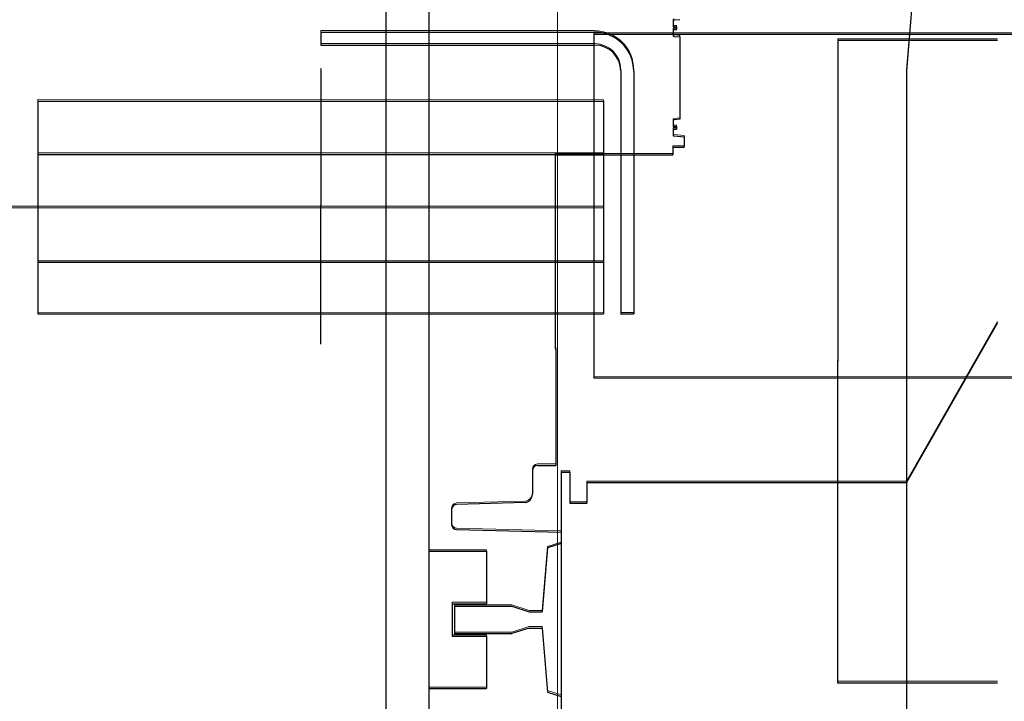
# Model space of a CAD drawing. Header units: millimetres. Extents: x -8642 to 28269, y -6609 to 3701.
# Tile 31 of 256: x -1281 to -1224, y -4978 to -4939. Entities that reach past the tile are written whole.
import ezdxf

# ---------------------------------------------------------------- set-up
doc = ezdxf.new("R2010")
doc.units = ezdxf.units.MM
doc.header["$LTSCALE"] = 1000
doc.header["$MEASUREMENT"] = 0
doc.linetypes.add('rzut 1 pietra$0$ArchiTECH.PC Solid Line Type', pattern=[0])
doc.linetypes.add('SUFIT_1 PIETRO$0$ArchiTECH.PC Solid Line Type', pattern=[0])
doc.layers.add('IS_ARCH', color=254, linetype='Continuous', lineweight=18)
doc.layers.add('SUFIT_1 PIETRO$0$INWENTARYZACJA', color=254, linetype='Continuous')

msp = doc.modelspace()

# ---------------------------------------------------------------- linework, layer by layer
at = {"layer": 'IS_ARCH', "linetype": 'rzut 1 pietra$0$ArchiTECH.PC Solid Line Type'}
for p, q in [((-1249.716, -5414.68), (-1249.716, -4522.467)), ((-1259.702, -4868.444), (-1259.723, -5078.444)), ((-1259.702, -4868.444), (-1259.723, -5078.444)), ((-1259.702, -4868.444), (-1259.723, -5078.444)), ((-1257.202, -4868.445), (-1257.223, -5080.945)), ((-1257.202, -4868.445), (-1257.223, -5080.945)), ((-1257.202, -4868.445), (-1257.223, -5080.945)), ((-1228.806, -4934.198), (-1229.407, -4941.478)), ((-1228.806, -4934.198), (-1229.407, -4941.478)), ((-1228.806, -4934.198), (-1229.407, -4941.478)), ((-1242.996, -4938.588), (-1242.996, -4938.919)), ((-1242.996, -4938.588), (-1242.996, -4938.919)), ((-1242.996, -4938.588), (-1242.996, -4938.919)), ((-1263.509, -4939.218), (-1247.581, -4939.219)), ((-1263.509, -4939.218), (-1263.509, -4939.978)), ((-1263.509, -4939.218), (-1247.581, -4939.219)), ((-1263.509, -4939.218), (-1263.509, -4939.978)), ((-1263.509, -4939.218), (-1263.509, -4939.978)), ((-1263.509, -4939.218), (-1247.581, -4939.219)), ((-1242.996, -4938.919), (-1242.796, -4938.919)), ((-1242.996, -4938.919), (-1242.796, -4938.919)), ((-1242.996, -4938.919), (-1242.796, -4938.919)), ((-1242.996, -4939.079), (-1242.796, -4939.079)), ((-1242.996, -4939.079), (-1242.996, -4939.41)), ((-1242.996, -4939.079), (-1242.796, -4939.079)), ((-1242.996, -4939.079), (-1242.996, -4939.41)), ((-1242.996, -4939.079), (-1242.996, -4939.41)), ((-1242.996, -4939.079), (-1242.796, -4939.079)), ((-1242.796, -4938.919), (-1242.796, -4939.079)), ((-1242.796, -4938.919), (-1242.796, -4939.079)), ((-1242.796, -4938.919), (-1242.796, -4939.079)), ((-1247.609, -4939.346), (-1247.611, -4959.346)), ((-1247.609, -4939.346), (-1247.611, -4959.346)), ((-1247.609, -4939.346), (-1247.611, -4959.346)), ((-1247.609, -4939.346), (-1223.109, -4939.348)), ((-1247.609, -4939.346), (-1223.109, -4939.348)), ((-1247.609, -4939.346), (-1223.109, -4939.348)), ((-1242.936, -4939.47), (-1242.606, -4939.499)), ((-1242.936, -4939.47), (-1242.606, -4939.499)), ((-1242.936, -4939.47), (-1242.606, -4939.499)), ((-1242.606, -4939.499), (-1242.607, -4944.299)), ((-1242.606, -4939.499), (-1242.607, -4944.299)), ((-1242.606, -4939.499), (-1242.607, -4944.299)), ((-1233.409, -4939.699), (-1233.413, -4977.099)), ((-1233.409, -4939.699), (-1233.413, -4977.099)), ((-1233.409, -4939.699), (-1233.413, -4977.099)), ((-1233.409, -4939.699), (-1224.109, -4939.7)), ((-1233.409, -4939.699), (-1224.109, -4939.7)), ((-1233.409, -4939.699), (-1224.109, -4939.7)), ((-1263.509, -4939.978), (-1247.541, -4939.979)), ((-1263.509, -4939.978), (-1247.541, -4939.979)), ((-1263.509, -4939.978), (-1247.541, -4939.979)), ((-1263.509, -4941.405), (-1263.512, -4957.383)), ((-1263.509, -4941.405), (-1263.512, -4957.383)), ((-1263.509, -4941.405), (-1263.512, -4957.383)), ((-1246.041, -4941.479), (-1246.043, -4955.621)), ((-1246.041, -4941.479), (-1246.043, -4955.621)), ((-1246.041, -4941.479), (-1246.043, -4955.621)), ((-1245.281, -4941.519), (-1245.283, -4955.621)), ((-1245.281, -4941.519), (-1245.283, -4955.621)), ((-1245.281, -4941.519), (-1245.283, -4955.621)), ((-1229.407, -4941.478), (-1229.413, -5005.421)), ((-1229.407, -4941.478), (-1229.413, -5005.421)), ((-1229.407, -4941.478), (-1229.413, -5005.421)), ((-1279.98, -4943.238), (-1279.981, -4955.618)), ((-1279.98, -4943.238), (-1279.981, -4955.618)), ((-1279.98, -4943.238), (-1279.981, -4955.618)), ((-1279.98, -4943.238), (-1247.043, -4943.241)), ((-1279.98, -4943.238), (-1247.043, -4943.241)), ((-1279.98, -4943.238), (-1247.043, -4943.241)), ((-1247.043, -4943.241), (-1247.044, -4955.621)), ((-1247.043, -4943.241), (-1247.044, -4955.621)), ((-1247.043, -4943.241), (-1247.044, -4955.621)), ((-1247.043, -4943.241), (-1247.042, -4955.621)), ((-1247.043, -4943.241), (-1247.042, -4955.621)), ((-1247.043, -4943.241), (-1247.042, -4955.621)), ((-1242.997, -4944.388), (-1242.997, -4944.719)), ((-1242.997, -4944.388), (-1242.997, -4944.719)), ((-1242.997, -4944.388), (-1242.997, -4944.719)), ((-1242.607, -4944.299), (-1242.937, -4944.328)), ((-1242.607, -4944.299), (-1242.937, -4944.328)), ((-1242.607, -4944.299), (-1242.937, -4944.328)), ((-1242.997, -4944.719), (-1242.797, -4944.719)), ((-1242.997, -4944.719), (-1242.797, -4944.719)), ((-1242.997, -4944.719), (-1242.797, -4944.719)), ((-1242.997, -4944.879), (-1242.997, -4945.21)), ((-1242.997, -4944.879), (-1242.797, -4944.879)), ((-1242.997, -4944.879), (-1242.997, -4945.21)), ((-1242.997, -4944.879), (-1242.797, -4944.879)), ((-1242.997, -4944.879), (-1242.797, -4944.879)), ((-1242.997, -4944.879), (-1242.997, -4945.21)), ((-1242.797, -4944.719), (-1242.797, -4944.879)), ((-1242.797, -4944.719), (-1242.797, -4944.879)), ((-1242.797, -4944.719), (-1242.797, -4944.879)), ((-1242.937, -4945.27), (-1242.357, -4945.321)), ((-1242.937, -4945.27), (-1242.357, -4945.321)), ((-1242.937, -4945.27), (-1242.357, -4945.321)), ((-1242.357, -4945.321), (-1242.357, -4945.927)), ((-1242.357, -4945.321), (-1242.357, -4945.927)), ((-1242.357, -4945.321), (-1242.357, -4945.927)), ((-1243.007, -4945.927), (-1243.007, -4946.365)), ((-1243.007, -4945.927), (-1242.357, -4945.927)), ((-1243.007, -4945.927), (-1243.007, -4946.365)), ((-1243.007, -4945.927), (-1242.357, -4945.927)), ((-1243.007, -4945.927), (-1242.357, -4945.927)), ((-1243.007, -4945.927), (-1243.007, -4946.365)), ((-1279.98, -4946.338), (-1247.043, -4946.341)), ((-1279.98, -4946.338), (-1247.043, -4946.341)), ((-1279.98, -4946.338), (-1247.043, -4946.341)), ((-1249.857, -4946.365), (-1249.858, -4957.668)), ((-1249.857, -4946.365), (-1249.858, -4957.668)), ((-1249.857, -4946.365), (-1249.858, -4957.668)), ((-1249.857, -4946.365), (-1243.007, -4946.365)), ((-1249.857, -4946.365), (-1243.007, -4946.365)), ((-1249.857, -4946.365), (-1243.007, -4946.365)), ((-1382.41, -4949.432), (-1247.01, -4949.446)), ((-1382.41, -4949.432), (-1247.01, -4949.446)), ((-1382.41, -4949.432), (-1247.01, -4949.446)), ((-1279.981, -4952.618), (-1247.042, -4952.621)), ((-1279.981, -4952.618), (-1247.042, -4952.621)), ((-1279.981, -4952.618), (-1247.042, -4952.621)), ((-1279.981, -4955.618), (-1247.044, -4955.621)), ((-1279.981, -4955.618), (-1247.044, -4955.621)), ((-1279.981, -4955.618), (-1247.044, -4955.621)), ((-1246.062, -4955.621), (-1245.283, -4955.621)), ((-1246.062, -4955.621), (-1245.283, -4955.621)), ((-1246.062, -4955.621), (-1245.283, -4955.621)), ((-1224.111, -4956.148), (-1229.412, -4965.447)), ((-1224.111, -4956.148), (-1229.412, -4965.447)), ((-1224.111, -4956.148), (-1229.412, -4965.447)), ((-1249.858, -4957.668), (-1249.811, -4957.668)), ((-1249.858, -4957.668), (-1249.811, -4957.668)), ((-1249.858, -4957.668), (-1249.811, -4957.668)), ((-1249.811, -4957.668), (-1249.812, -4964.448)), ((-1249.811, -4957.668), (-1249.812, -4964.448)), ((-1249.811, -4957.668), (-1249.812, -4964.448)), ((-1247.611, -4959.346), (-1223.111, -4959.348)), ((-1247.611, -4959.346), (-1223.111, -4959.348)), ((-1247.611, -4959.346), (-1223.111, -4959.348)), ((-1250.884, -4964.448), (-1249.812, -4964.448)), ((-1250.884, -4964.448), (-1249.812, -4964.448)), ((-1250.884, -4964.448), (-1249.812, -4964.448)), ((-1251.184, -4964.748), (-1251.184, -4966.124)), ((-1251.184, -4964.748), (-1251.184, -4966.124)), ((-1251.184, -4964.748), (-1251.184, -4966.124)), ((-1249.512, -4964.845), (-1249.514, -4982.045)), ((-1249.512, -4964.845), (-1249.514, -4982.045)), ((-1249.512, -4964.845), (-1249.514, -4982.045)), ((-1249.512, -4964.845), (-1249.012, -4964.846)), ((-1249.512, -4964.845), (-1249.012, -4964.846)), ((-1249.512, -4964.845), (-1249.012, -4964.846)), ((-1249.012, -4964.846), (-1249.012, -4966.646)), ((-1249.012, -4964.846), (-1249.012, -4966.646)), ((-1249.012, -4964.846), (-1249.012, -4966.646)), ((-1248.012, -4965.446), (-1248.012, -4966.646)), ((-1248.012, -4965.446), (-1229.412, -4965.447)), ((-1248.012, -4965.446), (-1248.012, -4966.646)), ((-1248.012, -4965.446), (-1229.412, -4965.447)), ((-1248.012, -4965.446), (-1229.412, -4965.447)), ((-1248.012, -4965.446), (-1248.012, -4966.646)), ((-1251.595, -4966.616), (-1255.592, -4966.72)), ((-1251.595, -4966.616), (-1255.592, -4966.72)), ((-1251.595, -4966.616), (-1255.592, -4966.72)), ((-1249.012, -4966.646), (-1248.012, -4966.646)), ((-1249.012, -4966.646), (-1248.012, -4966.646)), ((-1249.012, -4966.646), (-1248.012, -4966.646)), ((-1255.884, -4967.02), (-1255.884, -4967.888)), ((-1255.884, -4967.02), (-1255.884, -4967.888)), ((-1255.884, -4967.02), (-1255.884, -4967.888)), ((-1255.592, -4968.187), (-1249.512, -4968.342)), ((-1255.592, -4968.187), (-1249.512, -4968.342)), ((-1255.592, -4968.187), (-1249.512, -4968.342)), ((-1249.512, -4968.995), (-1250.302, -4969.245)), ((-1249.512, -4968.995), (-1250.302, -4969.245)), ((-1249.512, -4968.995), (-1250.302, -4969.245)), ((-1257.212, -4969.445), (-1253.862, -4969.445)), ((-1257.212, -4969.445), (-1253.862, -4969.445)), ((-1257.212, -4969.445), (-1253.862, -4969.445)), ((-1253.862, -4969.445), (-1253.863, -4972.501)), ((-1253.862, -4969.445), (-1253.863, -4972.501)), ((-1253.862, -4969.445), (-1253.863, -4972.501)), ((-1250.302, -4969.245), (-1250.623, -4972.97)), ((-1250.302, -4969.245), (-1250.623, -4972.97)), ((-1250.302, -4969.245), (-1250.623, -4972.97)), ((-1255.863, -4972.501), (-1253.863, -4972.501)), ((-1255.863, -4972.501), (-1255.863, -4974.389)), ((-1255.863, -4972.501), (-1253.863, -4972.501)), ((-1255.863, -4972.501), (-1255.863, -4974.389)), ((-1255.863, -4972.501), (-1255.863, -4974.389)), ((-1255.863, -4972.501), (-1253.863, -4972.501)), ((-1255.713, -4972.651), (-1252.373, -4972.651)), ((-1255.713, -4972.651), (-1255.713, -4974.239)), ((-1255.713, -4972.651), (-1252.373, -4972.651)), ((-1255.713, -4972.651), (-1255.713, -4974.239)), ((-1255.713, -4972.651), (-1255.713, -4974.239)), ((-1255.713, -4972.651), (-1252.373, -4972.651)), ((-1252.373, -4972.651), (-1251.373, -4972.97)), ((-1252.373, -4972.651), (-1251.373, -4972.97)), ((-1252.373, -4972.651), (-1251.373, -4972.97)), ((-1251.373, -4972.97), (-1250.623, -4972.97)), ((-1251.373, -4972.97), (-1250.623, -4972.97)), ((-1251.373, -4972.97), (-1250.623, -4972.97)), ((-1255.713, -4974.239), (-1252.373, -4974.239)), ((-1255.713, -4974.239), (-1252.373, -4974.239)), ((-1255.713, -4974.239), (-1252.373, -4974.239)), ((-1251.373, -4973.92), (-1252.373, -4974.239)), ((-1251.373, -4973.92), (-1252.373, -4974.239)), ((-1251.373, -4973.92), (-1252.373, -4974.239)), ((-1251.373, -4973.92), (-1250.623, -4973.92)), ((-1251.373, -4973.92), (-1250.623, -4973.92)), ((-1251.373, -4973.92), (-1250.623, -4973.92)), ((-1250.623, -4973.92), (-1250.303, -4977.645)), ((-1250.623, -4973.92), (-1250.303, -4977.645)), ((-1250.623, -4973.92), (-1250.303, -4977.645)), ((-1255.863, -4974.389), (-1253.863, -4974.389)), ((-1255.863, -4974.389), (-1253.863, -4974.389)), ((-1255.863, -4974.389), (-1253.863, -4974.389)), ((-1253.863, -4974.389), (-1253.863, -4977.445)), ((-1253.863, -4974.389), (-1253.863, -4977.445)), ((-1253.863, -4974.389), (-1253.863, -4977.445)), ((-1233.413, -4977.099), (-1224.113, -4977.1)), ((-1233.413, -4977.099), (-1224.113, -4977.1)), ((-1233.413, -4977.099), (-1224.113, -4977.1)), ((-1257.213, -4977.445), (-1253.863, -4977.445)), ((-1257.213, -4977.445), (-1253.863, -4977.445)), ((-1257.213, -4977.445), (-1253.863, -4977.445)), ((-1250.303, -4977.645), (-1249.513, -4977.895)), ((-1250.303, -4977.645), (-1249.513, -4977.895)), ((-1250.303, -4977.645), (-1249.513, -4977.895))]:
    msp.add_line(p, q, dxfattribs=at)
for centre, radius, start, end in [((-1242.936, -4938.588), 0.06, 90, 180), ((-1247.581, -4941.519), 2.3, 359.99437, 89.99437), ((-1242.936, -4939.41), 0.06, 180, 270), ((-1247.541, -4941.479), 1.5, 359.99437, 89.99437), ((-1242.937, -4944.388), 0.06, 90, 180), ((-1242.937, -4945.21), 0.06, 180, 270), ((-1250.884, -4964.748), 0.3, 90, 180), ((-1251.684, -4966.124), 0.5, 280.29737, 0), ((-1255.584, -4967.02), 0.3, 91.49437, 180), ((-1255.584, -4967.888), 0.3, 180, 268.49437)]:
    msp.add_arc(centre, radius, start, end, dxfattribs=at)
at = {"layer": 'SUFIT_1 PIETRO$0$INWENTARYZACJA', "linetype": 'SUFIT_1 PIETRO$0$ArchiTECH.PC Solid Line Type'}
for p, q in [((-1259.703, -4868.528), (-1259.723, -5078.528)), ((-1259.703, -4868.528), (-1259.723, -5078.528)), ((-1259.703, -4868.528), (-1259.723, -5078.528)), ((-1257.203, -4868.529), (-1257.223, -5081.029)), ((-1257.203, -4868.529), (-1257.223, -5081.029)), ((-1257.203, -4868.529), (-1257.223, -5081.029)), ((-1228.806, -4934.281), (-1229.407, -4941.562)), ((-1228.806, -4934.281), (-1229.407, -4941.562)), ((-1228.806, -4934.281), (-1229.407, -4941.562)), ((-1242.996, -4938.672), (-1242.996, -4939.003)), ((-1242.996, -4938.672), (-1242.996, -4939.003)), ((-1242.996, -4938.672), (-1242.996, -4939.003)), ((-1242.606, -4938.583), (-1242.936, -4938.612)), ((-1242.606, -4938.583), (-1242.936, -4938.612)), ((-1242.606, -4938.583), (-1242.936, -4938.612)), ((-1263.509, -4939.301), (-1247.581, -4939.303)), ((-1263.509, -4939.301), (-1263.509, -4940.061)), ((-1263.509, -4939.301), (-1263.509, -4940.061)), ((-1263.509, -4939.301), (-1247.581, -4939.303)), ((-1263.509, -4939.301), (-1263.509, -4940.061)), ((-1263.509, -4939.301), (-1247.581, -4939.303)), ((-1242.996, -4939.003), (-1242.796, -4939.003)), ((-1242.996, -4939.003), (-1242.796, -4939.003)), ((-1242.996, -4939.003), (-1242.796, -4939.003)), ((-1242.996, -4939.163), (-1242.796, -4939.163)), ((-1242.996, -4939.163), (-1242.996, -4939.494)), ((-1242.996, -4939.163), (-1242.996, -4939.494)), ((-1242.996, -4939.163), (-1242.796, -4939.163)), ((-1242.996, -4939.163), (-1242.996, -4939.494)), ((-1242.996, -4939.163), (-1242.796, -4939.163)), ((-1242.796, -4939.003), (-1242.796, -4939.163)), ((-1242.796, -4939.003), (-1242.796, -4939.163)), ((-1242.796, -4939.003), (-1242.796, -4939.163)), ((-1247.609, -4939.43), (-1247.611, -4959.43)), ((-1247.609, -4939.43), (-1247.611, -4959.43)), ((-1247.609, -4939.43), (-1247.611, -4959.43)), ((-1247.609, -4939.43), (-1223.109, -4939.432)), ((-1247.609, -4939.43), (-1223.109, -4939.432)), ((-1247.609, -4939.43), (-1223.109, -4939.432)), ((-1242.936, -4939.554), (-1242.606, -4939.583)), ((-1242.936, -4939.554), (-1242.606, -4939.583)), ((-1242.936, -4939.554), (-1242.606, -4939.583)), ((-1242.606, -4939.583), (-1242.607, -4944.383)), ((-1242.606, -4939.583), (-1242.607, -4944.383)), ((-1242.606, -4939.583), (-1242.607, -4944.383)), ((-1233.41, -4939.783), (-1233.413, -4977.183)), ((-1233.41, -4939.783), (-1233.413, -4977.183)), ((-1233.41, -4939.783), (-1233.413, -4977.183)), ((-1233.41, -4939.783), (-1224.11, -4939.784)), ((-1233.41, -4939.783), (-1224.11, -4939.784)), ((-1233.41, -4939.783), (-1224.11, -4939.784)), ((-1263.509, -4940.061), (-1247.541, -4940.063)), ((-1263.509, -4940.061), (-1247.541, -4940.063)), ((-1263.509, -4940.061), (-1247.541, -4940.063)), ((-1263.509, -4941.489), (-1263.512, -4957.467)), ((-1263.509, -4941.489), (-1263.512, -4957.467)), ((-1263.509, -4941.489), (-1263.512, -4957.467)), ((-1246.041, -4941.563), (-1246.043, -4955.705)), ((-1246.041, -4941.563), (-1246.043, -4955.705)), ((-1246.041, -4941.563), (-1246.043, -4955.705)), ((-1245.281, -4941.603), (-1245.283, -4955.705)), ((-1245.281, -4941.603), (-1245.283, -4955.705)), ((-1245.281, -4941.603), (-1245.283, -4955.705)), ((-1229.407, -4941.562), (-1229.413, -5005.504)), ((-1229.407, -4941.562), (-1229.413, -5005.504)), ((-1229.407, -4941.562), (-1229.413, -5005.504)), ((-1279.98, -4943.322), (-1279.981, -4955.702)), ((-1279.98, -4943.322), (-1279.981, -4955.702)), ((-1279.98, -4943.322), (-1279.981, -4955.702)), ((-1279.98, -4943.322), (-1247.043, -4943.325)), ((-1279.98, -4943.322), (-1247.043, -4943.325)), ((-1279.98, -4943.322), (-1247.043, -4943.325)), ((-1247.043, -4943.325), (-1247.044, -4955.705)), ((-1247.043, -4943.325), (-1247.044, -4955.705)), ((-1247.043, -4943.325), (-1247.044, -4955.705)), ((-1247.043, -4943.325), (-1247.042, -4955.705)), ((-1247.043, -4943.325), (-1247.042, -4955.705)), ((-1247.043, -4943.325), (-1247.042, -4955.705)), ((-1242.607, -4944.383), (-1242.937, -4944.412)), ((-1242.607, -4944.383), (-1242.937, -4944.412)), ((-1242.607, -4944.383), (-1242.937, -4944.412)), ((-1242.997, -4944.472), (-1242.997, -4944.803)), ((-1242.997, -4944.472), (-1242.997, -4944.803)), ((-1242.997, -4944.472), (-1242.997, -4944.803)), ((-1242.997, -4944.803), (-1242.797, -4944.803)), ((-1242.997, -4944.803), (-1242.797, -4944.803)), ((-1242.997, -4944.803), (-1242.797, -4944.803)), ((-1242.997, -4944.963), (-1242.997, -4945.294)), ((-1242.997, -4944.963), (-1242.797, -4944.963)), ((-1242.997, -4944.963), (-1242.797, -4944.963)), ((-1242.997, -4944.963), (-1242.997, -4945.294)), ((-1242.997, -4944.963), (-1242.797, -4944.963)), ((-1242.997, -4944.963), (-1242.997, -4945.294)), ((-1242.797, -4944.803), (-1242.797, -4944.963)), ((-1242.797, -4944.803), (-1242.797, -4944.963)), ((-1242.797, -4944.803), (-1242.797, -4944.963)), ((-1242.937, -4945.354), (-1242.357, -4945.405)), ((-1242.937, -4945.354), (-1242.357, -4945.405)), ((-1242.937, -4945.354), (-1242.357, -4945.405)), ((-1242.357, -4945.405), (-1242.357, -4946.011)), ((-1242.357, -4945.405), (-1242.357, -4946.011)), ((-1242.357, -4945.405), (-1242.357, -4946.011)), ((-1243.007, -4946.011), (-1243.007, -4946.449)), ((-1243.007, -4946.011), (-1242.357, -4946.011)), ((-1243.007, -4946.011), (-1242.357, -4946.011)), ((-1243.007, -4946.011), (-1243.007, -4946.449)), ((-1243.007, -4946.011), (-1242.357, -4946.011)), ((-1243.007, -4946.011), (-1243.007, -4946.449)), ((-1279.981, -4946.422), (-1247.043, -4946.425)), ((-1279.981, -4946.422), (-1247.043, -4946.425)), ((-1279.981, -4946.422), (-1247.043, -4946.425)), ((-1249.857, -4946.448), (-1249.858, -4957.752)), ((-1249.857, -4946.448), (-1249.858, -4957.752)), ((-1249.857, -4946.448), (-1249.858, -4957.752)), ((-1249.857, -4946.448), (-1243.007, -4946.449)), ((-1249.857, -4946.448), (-1243.007, -4946.449)), ((-1249.857, -4946.448), (-1243.007, -4946.449)), ((-1382.41, -4949.516), (-1247.01, -4949.53)), ((-1382.41, -4949.516), (-1247.01, -4949.53)), ((-1382.41, -4949.516), (-1247.01, -4949.53)), ((-1279.981, -4952.702), (-1247.042, -4952.705)), ((-1279.981, -4952.702), (-1247.042, -4952.705)), ((-1279.981, -4952.702), (-1247.042, -4952.705)), ((-1279.981, -4955.702), (-1247.044, -4955.705)), ((-1279.981, -4955.702), (-1247.044, -4955.705)), ((-1279.981, -4955.702), (-1247.044, -4955.705)), ((-1246.062, -4955.705), (-1245.283, -4955.705)), ((-1246.062, -4955.705), (-1245.283, -4955.705)), ((-1246.062, -4955.705), (-1245.283, -4955.705)), ((-1224.111, -4956.232), (-1229.412, -4965.531)), ((-1224.111, -4956.232), (-1229.412, -4965.531)), ((-1224.111, -4956.232), (-1229.412, -4965.531)), ((-1249.858, -4957.752), (-1249.811, -4957.752)), ((-1249.858, -4957.752), (-1249.811, -4957.752)), ((-1249.858, -4957.752), (-1249.811, -4957.752)), ((-1249.811, -4957.752), (-1249.812, -4964.532)), ((-1249.811, -4957.752), (-1249.812, -4964.532)), ((-1249.811, -4957.752), (-1249.812, -4964.532)), ((-1247.611, -4959.43), (-1223.111, -4959.432)), ((-1247.611, -4959.43), (-1223.111, -4959.432)), ((-1247.611, -4959.43), (-1223.111, -4959.432)), ((-1250.884, -4964.532), (-1249.812, -4964.532)), ((-1250.884, -4964.532), (-1249.812, -4964.532)), ((-1250.884, -4964.532), (-1249.812, -4964.532)), ((-1251.184, -4964.832), (-1251.184, -4966.208)), ((-1251.184, -4964.832), (-1251.184, -4966.208)), ((-1251.184, -4964.832), (-1251.184, -4966.208)), ((-1249.512, -4964.929), (-1249.514, -4982.129)), ((-1249.512, -4964.929), (-1249.514, -4982.129)), ((-1249.512, -4964.929), (-1249.514, -4982.129)), ((-1249.512, -4964.929), (-1249.012, -4964.929)), ((-1249.512, -4964.929), (-1249.012, -4964.929)), ((-1249.512, -4964.929), (-1249.012, -4964.929)), ((-1249.012, -4964.929), (-1249.012, -4966.729)), ((-1249.012, -4964.929), (-1249.012, -4966.729)), ((-1249.012, -4964.929), (-1249.012, -4966.729)), ((-1248.012, -4965.53), (-1248.012, -4966.73)), ((-1248.012, -4965.53), (-1229.412, -4965.531)), ((-1248.012, -4965.53), (-1229.412, -4965.531)), ((-1248.012, -4965.53), (-1248.012, -4966.73)), ((-1248.012, -4965.53), (-1229.412, -4965.531)), ((-1248.012, -4965.53), (-1248.012, -4966.73)), ((-1251.595, -4966.699), (-1255.592, -4966.804)), ((-1251.595, -4966.699), (-1255.592, -4966.804)), ((-1251.595, -4966.699), (-1255.592, -4966.804)), ((-1249.012, -4966.729), (-1248.012, -4966.73)), ((-1249.012, -4966.729), (-1248.012, -4966.73)), ((-1249.012, -4966.729), (-1248.012, -4966.73)), ((-1255.884, -4967.104), (-1255.884, -4967.972)), ((-1255.884, -4967.104), (-1255.884, -4967.972)), ((-1255.884, -4967.104), (-1255.884, -4967.972)), ((-1255.592, -4968.27), (-1249.512, -4968.426)), ((-1255.592, -4968.27), (-1249.512, -4968.426)), ((-1255.592, -4968.27), (-1249.512, -4968.426)), ((-1249.512, -4969.079), (-1250.302, -4969.329)), ((-1249.512, -4969.079), (-1250.302, -4969.329)), ((-1249.512, -4969.079), (-1250.302, -4969.329)), ((-1257.212, -4969.529), (-1253.862, -4969.529)), ((-1257.212, -4969.529), (-1253.862, -4969.529)), ((-1257.212, -4969.529), (-1253.862, -4969.529)), ((-1253.862, -4969.529), (-1253.863, -4972.585)), ((-1253.862, -4969.529), (-1253.863, -4972.585)), ((-1253.862, -4969.529), (-1253.863, -4972.585)), ((-1250.302, -4969.329), (-1250.623, -4973.054)), ((-1250.302, -4969.329), (-1250.623, -4973.054)), ((-1250.302, -4969.329), (-1250.623, -4973.054)), ((-1255.863, -4972.585), (-1253.863, -4972.585)), ((-1255.863, -4972.585), (-1255.863, -4974.473)), ((-1255.863, -4972.585), (-1255.863, -4974.473)), ((-1255.863, -4972.585), (-1253.863, -4972.585)), ((-1255.863, -4972.585), (-1255.863, -4974.473)), ((-1255.863, -4972.585), (-1253.863, -4972.585)), ((-1255.713, -4972.735), (-1252.373, -4972.735)), ((-1255.713, -4972.735), (-1255.713, -4974.323)), ((-1255.713, -4972.735), (-1255.713, -4974.323)), ((-1255.713, -4972.735), (-1252.373, -4972.735)), ((-1255.713, -4972.735), (-1255.713, -4974.323)), ((-1255.713, -4972.735), (-1252.373, -4972.735)), ((-1252.373, -4972.735), (-1251.373, -4973.054)), ((-1252.373, -4972.735), (-1251.373, -4973.054)), ((-1252.373, -4972.735), (-1251.373, -4973.054)), ((-1251.373, -4973.054), (-1250.623, -4973.054)), ((-1251.373, -4973.054), (-1250.623, -4973.054)), ((-1251.373, -4973.054), (-1250.623, -4973.054)), ((-1251.373, -4974.004), (-1252.373, -4974.323)), ((-1251.373, -4974.004), (-1252.373, -4974.323)), ((-1251.373, -4974.004), (-1252.373, -4974.323)), ((-1251.373, -4974.004), (-1250.623, -4974.004)), ((-1251.373, -4974.004), (-1250.623, -4974.004)), ((-1251.373, -4974.004), (-1250.623, -4974.004)), ((-1250.623, -4974.004), (-1250.303, -4977.729)), ((-1250.623, -4974.004), (-1250.303, -4977.729)), ((-1250.623, -4974.004), (-1250.303, -4977.729)), ((-1255.863, -4974.473), (-1253.863, -4974.473)), ((-1255.863, -4974.473), (-1253.863, -4974.473)), ((-1255.863, -4974.473), (-1253.863, -4974.473)), ((-1255.713, -4974.323), (-1252.373, -4974.323)), ((-1255.713, -4974.323), (-1252.373, -4974.323)), ((-1255.713, -4974.323), (-1252.373, -4974.323)), ((-1253.863, -4974.473), (-1253.863, -4977.529)), ((-1253.863, -4974.473), (-1253.863, -4977.529)), ((-1253.863, -4974.473), (-1253.863, -4977.529)), ((-1257.213, -4977.529), (-1253.863, -4977.529)), ((-1257.213, -4977.529), (-1253.863, -4977.529)), ((-1257.213, -4977.529), (-1253.863, -4977.529)), ((-1233.413, -4977.183), (-1224.113, -4977.184)), ((-1233.413, -4977.183), (-1224.113, -4977.184)), ((-1233.413, -4977.183), (-1224.113, -4977.184)), ((-1250.303, -4977.729), (-1249.513, -4977.979)), ((-1250.303, -4977.729), (-1249.513, -4977.979)), ((-1250.303, -4977.729), (-1249.513, -4977.979))]:
    msp.add_line(p, q, dxfattribs=at)
for centre, radius, start, end in [((-1242.936, -4938.672), 0.06, 90, 180), ((-1247.581, -4941.603), 2.3, 359.99437, 89.99437), ((-1242.936, -4939.494), 0.06, 180, 270), ((-1247.541, -4941.563), 1.5, 359.99437, 89.99437), ((-1242.937, -4944.472), 0.06, 90, 180), ((-1242.937, -4945.294), 0.06, 180, 270), ((-1250.884, -4964.832), 0.3, 90, 180), ((-1251.684, -4966.208), 0.5, 280.29737, 0), ((-1255.584, -4967.104), 0.3, 91.49437, 180), ((-1255.584, -4967.972), 0.3, 180, 268.49437)]:
    msp.add_arc(centre, radius, start, end, dxfattribs=at)

doc.saveas('drawing.dxf')
